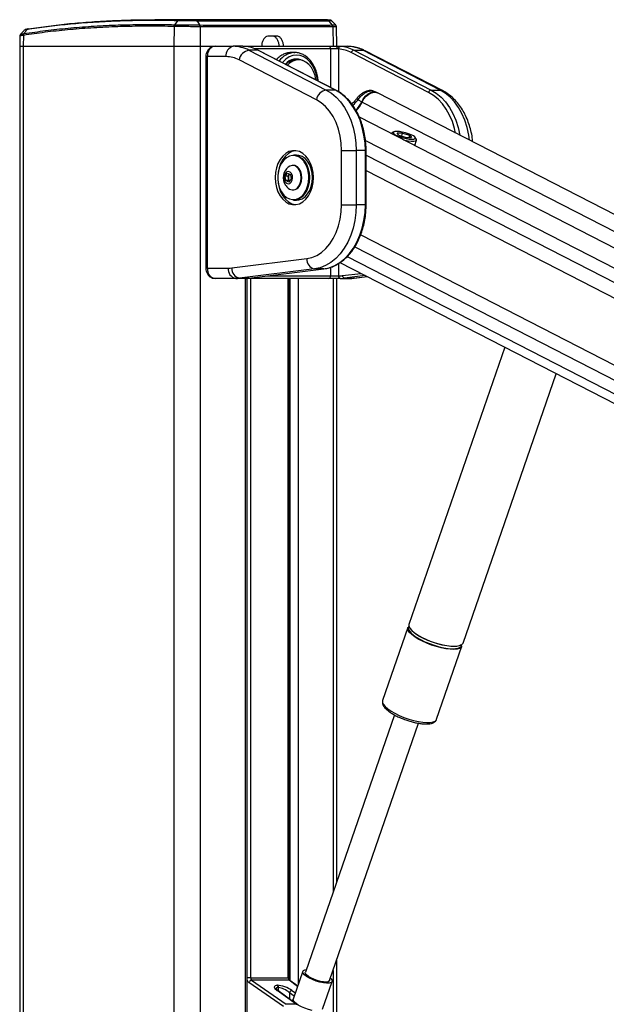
# Model space of a CAD drawing. Header units: millimetres. Extents: x 2575 to 18042, y 835 to 16320.
# Tile 34 of 64: x 12642 to 13096, y 6486 to 7250. Entities that reach past the tile are written whole.
import ezdxf

# ---------------------------------------------------------------- set-up
doc = ezdxf.new("R2010")
doc.units = ezdxf.units.MM
doc.header["$LTSCALE"] = 2

msp = doc.modelspace()

# ---------------------------------------------------------------- linework, layer by layer
at = {"color": 7, "linetype": 'Continuous', "lineweight": 25}
for p, q in [((12859.55, 7249.71), (12746.57, 7249.71)), ((12879.01, 7249.5), (12859.55, 7249.69)), ((12761.36, 7244.44), (12761.16, 7229.05)), ((12761.36, 7244.44), (12761.36, 7244.44)), ((12761.78, 7245.81), (12761.79, 7245.81)), ((12781.22, 7245.6), (12781.22, 7245.6)), ((12781.53, 7244.24), (12781.68, 7229.05)), ((12781.54, 7244.24), (12781.53, 7244.24)), ((12884, 7245.6), (12884, 7245.6)), ((12884.46, 7244.24), (12884.68, 7229.05)), ((12887.5, 7229.05), (12887.23, 7244.31)), ((12641.83, 7237.02), (12641.69, 7229.05)), ((12644.59, 7237.53), (12644.47, 7229.05)), ((12644.59, 7237.53), (12644.58, 7237.53)), ((12644.98, 7238.88), (12644.99, 7238.88)), ((12840.63, 7237.05), (12834.97, 7237.05)), ((12641.69, 7229.05), (12641.69, 1481.05)), ((12641.69, 7229.05), (12644.47, 7229.05)), ((12644.47, 7229.05), (12761.16, 7229.05)), ((12761.16, 7229.05), (12781.68, 7229.05)), ((12781.68, 7229.05), (12793.26, 7229.05)), ((12793.26, 7229.05), (12807.27, 7229.05)), ((12814.65, 7229.05), (12807.27, 7229.05)), ((12816, 7228.99), (12814.65, 7229.05)), ((12814.65, 7229.05), (12816.43, 7229.05)), ((12816.43, 7229.05), (12881.25, 7229.05)), ((12819.36, 7226.03), (12879.34, 7195.16)), ((12826.43, 7226.03), (12819.36, 7226.03)), ((12886.41, 7195.16), (12826.43, 7226.03)), ((12886.84, 7195.06), (12826.87, 7225.93)), ((12881.25, 7229.05), (12888.28, 7229.05)), ((12887.5, 7227.05), (12882.81, 7227.05)), ((12888.77, 7226.99), (12887.5, 7227.05)), ((12888.28, 7229.05), (12890.25, 7228.99)), ((12888.28, 7229.05), (12895.66, 7229.05)), ((12900.68, 7226.03), (12960.65, 7195.16)), ((12900.68, 7226.03), (12907.75, 7226.03)), ((12967.72, 7195.16), (12907.75, 7226.03)), ((12969.45, 7194.75), (12909.48, 7225.63)), ((12785.98, 7221.05), (12785.98, 7057.05)), ((12787.15, 7221.05), (12787.15, 7057.05)), ((12801.61, 7221.05), (12787.15, 7221.05)), ((12871.75, 7187.64), (12811.77, 7218.51)), ((12854.88, 7224.25), (12852.05, 7224.25)), ((12854.35, 7224.23), (12854.88, 7224.25)), ((12857.85, 7218.55), (12855.8, 7218.55)), ((12958.76, 7193.28), (12898.78, 7224.15)), ((12886.41, 7195.16), (12879.34, 7195.16)), ((12918.51, 7193.22), (12916.58, 7194.12)), ((12960.65, 7195.16), (12967.72, 7195.16)), ((12903.33, 7188.91), (12903.34, 7188.93)), ((12903.98, 7187.52), (12906.83, 7186.05)), ((14120.08, 6575.74), (12919.08, 7192.94)), ((14095.66, 6562.18), (12905.03, 7174.06)), ((12929.91, 7161.38), (12929.88, 7161.28)), ((12931.76, 7162.66), (12930.36, 7161.89)), ((12938.58, 7161.76), (12934.43, 7161.76)), ((12935.73, 7160.02), (12934.43, 7161.76)), ((12935.73, 7160.02), (12941.19, 7158.29)), ((12937.95, 7159.32), (12938.58, 7161.76)), ((12938.58, 7161.76), (12944.04, 7160.02)), ((12941.19, 7158.29), (12945.34, 7158.29)), ((12943.59, 7158.29), (12944.04, 7160.02)), ((12944.04, 7160.02), (12945.34, 7158.29)), ((12948.12, 7151.91), (12949.28, 7156.41)), ((12949.13, 7157.07), (12948.27, 7158.41)), ((12891.29, 7148.17), (12902.6, 7148.17)), ((12891.29, 7106.24), (12891.29, 7148.17)), ((12902.6, 7148.17), (12902.6, 7106.24)), ((12909.67, 7148.17), (12902.6, 7148.17)), ((12909.67, 7106.24), (12909.67, 7148.17)), ((12910.26, 7106.24), (12910.26, 7148.17)), ((12856.35, 7144.71), (12854.09, 7144.71)), ((12853.81, 7136.71), (12853.27, 7136.71)), ((12847.58, 7128.24), (12849.39, 7130.59)), ((12848.12, 7124.86), (12847.58, 7128.24)), ((12849.79, 7128.24), (12847.58, 7128.24)), ((12849.39, 7130.59), (12851.72, 7129.55)), ((12849.79, 7128.24), (12850.69, 7129.41)), ((12850.06, 7126.55), (12849.79, 7128.24)), ((12850.32, 7124.86), (12850.06, 7126.55)), ((12852.26, 7126.17), (12850.45, 7123.82)), ((12850.69, 7129.41), (12851.03, 7129.86)), ((12851.72, 7129.55), (12852.26, 7126.17)), ((12868.73, 7127.21), (12868.7, 7126.07)), ((12850.45, 7123.82), (12848.12, 7124.86)), ((12850.32, 7124.86), (12848.12, 7124.86)), ((12851.02, 7124.55), (12850.32, 7124.86)), ((12853.27, 7117.71), (12853.81, 7117.71)), ((12854.09, 7109.71), (12856.35, 7109.71)), ((12891.29, 7106.24), (12902.6, 7106.24)), ((12909.67, 7106.24), (12902.6, 7106.24)), ((12806.06, 7057.21), (12864.18, 7064.4)), ((12787.15, 7057.05), (12803.48, 7057.05)), ((12870.33, 7056.43), (12812.21, 7049.24)), ((12819.28, 7049.24), (12877.4, 7056.43)), ((12819.41, 7049.24), (12877.52, 7056.43)), ((12877.4, 7056.43), (12870.33, 7056.43)), ((12877.52, 7056.43), (12877.4, 7056.43)), ((12889.99, 7061.29), (13935.1, 6524.2)), ((12809.13, 7049.05), (12793.26, 7049.05)), ((12816.2, 7049.05), (12809.13, 7049.05)), ((12819.28, 7049.24), (12812.21, 7049.24)), ((12816.43, 7049.05), (12816.2, 7049.05)), ((12881.25, 7049.05), (12816.43, 7049.05)), ((12818.1, 5878.11), (12818.1, 7049.05)), ((12819.41, 7049.24), (12819.28, 7049.24)), ((12850.4, 6506.49), (12850.4, 7049.05)), ((12890.18, 7049.05), (12881.25, 7049.05)), ((12882.81, 7051.05), (12888.77, 7051.05)), ((12887.5, 6581.37), (12887.5, 7049.05)), ((12888.77, 7051.05), (12889.04, 7051.05)), ((12890.45, 7049.05), (12890.18, 7049.05)), ((12890.45, 7049.05), (12897.52, 7049.05)), ((12893.53, 7049.24), (12900.6, 7049.24)), ((12901.09, 7049.27), (12911.01, 7050.49)), ((13017.8, 6995.61), (12943.51, 6780.71)), ((12985.38, 6766.24), (13057.6, 6975.16)), ((12942.68, 6778.3), (12923.06, 6721.56)), ((12948.87, 6773.13), (12948.27, 6773.55)), ((12964.93, 6707.09), (12984.55, 6763.83)), ((12923.06, 6721.56), (12923.03, 6721.46)), ((12932.15, 6710.53), (12863.16, 6510.95)), ((12881.98, 6504.44), (12950.98, 6704.04)), ((12887.5, 5878.11), (12887.5, 6520.4)), ((12820.64, 6506.49), (12849.81, 6506.49)), ((12861.23, 6511.62), (12853.77, 6490.05)), ((12846.29, 6484.25), (12819.44, 6502.92)), ((12821.45, 6504.7), (12848.31, 6486.04)), ((12850.55, 6504.7), (12821.45, 6504.7)), ((12841.41, 6500.77), (12841.63, 6500.77)), ((12842.41, 6498.98), (12842.18, 6498.98)), ((12857.23, 6500.04), (12851.1, 6504.53)), ((12876.46, 6482.21), (12883.91, 6503.77)), ((12856.01, 6486.04), (12841.26, 6496.84)), ((12856.55, 6485.86), (12841.8, 6496.67)), ((12856.01, 6486.04), (12848.31, 6486.04))]:
    msp.add_line(p, q, dxfattribs=at)
at = {"color": 8, "linetype": 'Continuous', "lineweight": 25}
for p, q in [((12644.47, 7229.05), (12644.47, 1481.05)), ((12761.16, 7229.05), (12761.16, 1481.05)), ((12781.68, 7229.05), (12781.68, 1481.05)), ((12882.81, 7227.05), (12824.24, 7227.05)), ((12882.81, 7197.13), (12882.81, 7227.05)), ((12888.77, 7226.99), (12888.77, 7193.92)), ((12787.15, 7221.05), (12785.98, 7221.05)), ((12907.23, 7185.84), (14107.74, 6568.89)), ((12909.78, 7156.08), (14081.13, 6554.11)), ((12910.26, 7148.17), (12909.67, 7148.17)), ((12910.26, 7144.73), (13897.19, 6637.54)), ((12910.26, 7132.71), (13128.55, 7020.53)), ((12866.46, 7127.92), (12866.47, 7127.21)), ((12910.26, 7106.24), (12909.67, 7106.24)), ((12906.07, 7082.91), (13111.92, 6977.13)), ((12901.48, 7073.54), (13879.92, 6570.71)), ((12895.59, 7065.98), (13990.05, 6503.52)), ((12787.15, 7057.05), (12785.98, 7057.05)), ((12882.81, 7051.05), (12882.81, 7057.7)), ((12888.77, 7060.51), (12888.77, 7051.05)), ((12816.48, 7049.05), (12816.43, 7049.05)), ((12816.72, 5878.11), (12816.72, 7049.05)), ((12820.64, 7049.05), (12820.64, 6506.49)), ((12833.97, 7051.05), (12882.81, 7051.05)), ((12849.81, 6506.49), (12849.81, 7049.05)), ((12851.45, 6504.27), (12851.45, 7049.05)), ((12857.63, 7049.05), (12857.63, 6501.2)), ((12884.68, 7049.05), (12884.68, 6573.23)), ((12891.99, 7051.23), (12906.16, 7052.98)), ((12909.59, 7051.22), (12893.53, 7049.24)), ((12900.6, 7049.24), (12910.96, 7050.52)), ((12901.09, 7049.27), (12900.6, 7049.24)), ((12820.64, 6506.49), (12818.1, 6506.49)), ((12850.4, 6506.49), (12849.81, 6506.49)), ((12884.68, 6512.26), (12884.68, 5878.11)), ((12842.18, 6498.98), (12842.18, 6496.39)), ((12842.41, 6496.22), (12842.41, 6498.98)), ((12857.16, 6499.86), (12850.55, 6504.7)), ((12854.59, 6492.41), (12850.78, 6495.05)), ((12850.78, 6495.05), (12850.78, 6490.09)), ((12852.8, 6496.84), (12855.48, 6494.98))]:
    msp.add_line(p, q, dxfattribs=at)
at = {"color": 7, "linetype": 'Continuous', "lineweight": 25, "flags": 128}
for points in [[(12764.01, 7248.9), (12762.73, 7247.13), (12761.79, 7245.81)], [(12781.22, 7245.6), (12780.51, 7246.91), (12779.54, 7248.69)], [(12884, 7245.6), (12882.96, 7246.91), (12881.54, 7248.69)], [(12826.87, 7225.93), (12826.7, 7225.99), (12826.43, 7226.03)], [(12888.28, 7229.05), (12888.13, 7229.01), (12887.98, 7228.89), (12887.84, 7228.71), (12887.73, 7228.46), (12887.63, 7228.16), (12887.56, 7227.81), (12887.51, 7227.44), (12887.5, 7227.05)], [(12871.35, 7203.03), (12870.65, 7206.31), (12869.44, 7209.61), (12867.82, 7212.52), (12865.84, 7214.94), (12863.57, 7216.79), (12861.09, 7218), (12858.49, 7218.52), (12855.87, 7218.34), (12853.33, 7217.47), (12850.94, 7215.92), (12849.32, 7214.37)], [(12879.34, 7195.16), (12883.3, 7192.72), (12887.01, 7189.63), (12890.44, 7185.91), (12893.52, 7181.63), (12896.21, 7176.85), (12898.46, 7171.65), (12900.25, 7166.09), (12901.55, 7160.27), (12902.34, 7154.27), (12902.6, 7148.17)], [(12909.67, 7148.17), (12909.41, 7154.27), (12908.62, 7160.27), (12907.32, 7166.09), (12905.53, 7171.65), (12903.28, 7176.85), (12900.59, 7181.63), (12897.51, 7185.91), (12894.09, 7189.63), (12890.37, 7192.72), (12886.41, 7195.16)], [(12891.29, 7148.17), (12891.01, 7153.86), (12890.2, 7159.44), (12888.86, 7164.81), (12887.01, 7169.88), (12884.7, 7174.54), (12881.97, 7178.72), (12878.86, 7182.34), (12875.43, 7185.33), (12871.75, 7187.64)], [(12906.83, 7186.05), (12908.21, 7188.48), (12909.94, 7190.58), (12911.91, 7192.21), (12913.99, 7193.27), (12916.05, 7193.69), (12917.96, 7193.44), (12918.72, 7193.11)], [(12907.23, 7185.84), (12908.61, 7188.28), (12910.34, 7190.38), (12912.31, 7192.02), (12914.4, 7193.08), (12916.46, 7193.49), (12918.37, 7193.24), (12919.08, 7192.94)], [(12930.36, 7161.89), (12930.24, 7161.81), (12929.89, 7161.28)], [(12934.04, 7163.03), (12932.52, 7162.91), (12931.6, 7162.55), (12931.35, 7161.99), (12931.8, 7161.27), (12932.89, 7160.45), (12934.56, 7159.6), (12936.65, 7158.77), (12939.01, 7158.06), (12941.44, 7157.49), (12943.74, 7157.14), (12945.73, 7157.02), (12947.25, 7157.14), (12948.17, 7157.49), (12948.42, 7158.06), (12947.97, 7158.77), (12946.88, 7159.6), (12945.21, 7160.45), (12943.12, 7161.27), (12940.76, 7161.99), (12938.33, 7162.55), (12936.03, 7162.91), (12934.04, 7163.03)], [(12939.17, 7156.51), (12940.29, 7156.25), (12942.87, 7155.76), (12945.22, 7155.51), (12947.14, 7155.51), (12948.51, 7155.76), (12949.21, 7156.25), (12949.2, 7156.93), (12949.13, 7157.07)], [(12839.67, 7127.21), (12839.92, 7123.35), (12840.67, 7119.62), (12841.89, 7116.15), (12843.54, 7113.06), (12845.57, 7110.45), (12847.9, 7108.41), (12850.45, 7107.01), (12853.15, 7106.29), (12855.89, 7106.29), (12858.58, 7107.01), (12861.14, 7108.41), (12863.47, 7110.45), (12865.49, 7113.06), (12867.14, 7116.15), (12868.36, 7119.62), (12869.11, 7123.35), (12869.37, 7127.21), (12869.11, 7131.06), (12868.36, 7134.79), (12867.14, 7138.26), (12865.49, 7141.35), (12863.47, 7143.96), (12861.14, 7146), (12858.58, 7147.4), (12855.89, 7148.12), (12853.15, 7148.12), (12850.45, 7147.4), (12847.9, 7146), (12845.57, 7143.96), (12843.54, 7141.35), (12841.89, 7138.26), (12840.67, 7134.79), (12839.92, 7131.06), (12839.67, 7127.21)], [(12855.58, 7148.15), (12855.27, 7148.12), (12852.57, 7147.4), (12850.02, 7146), (12847.69, 7143.96), (12845.66, 7141.35), (12844.01, 7138.26), (12842.79, 7134.79), (12842.09, 7131.41)], [(12862.31, 7139.37), (12862.14, 7139.6), (12860.21, 7141.72), (12858.01, 7143.24), (12855.64, 7144.11), (12853.2, 7144.28), (12850.78, 7143.76), (12848.48, 7142.56), (12846.41, 7140.73), (12844.63, 7138.34), (12843.24, 7135.5), (12842.27, 7132.32), (12841.78, 7128.93), (12841.78, 7125.48), (12842.27, 7122.09), (12843.24, 7118.91), (12844.63, 7116.07), (12846.41, 7113.68), (12848.48, 7111.85), (12850.78, 7110.65), (12853.2, 7110.13), (12855.64, 7110.3), (12858.01, 7111.17), (12860.21, 7112.69), (12862.14, 7114.81), (12863.73, 7117.44), (12864.92, 7120.46), (12865.45, 7122.59)], [(12854.09, 7144.71), (12855.97, 7144.5), (12858.39, 7143.62), (12860.64, 7142.06), (12862.62, 7139.89), (12864.25, 7137.2), (12865.46, 7134.11), (12866.21, 7130.73), (12866.46, 7127.92)], [(12868.73, 7127.21), (12868.48, 7130.73), (12867.73, 7134.11), (12866.51, 7137.2), (12864.88, 7139.89), (12862.9, 7142.06), (12860.65, 7143.62), (12858.23, 7144.5), (12856.35, 7144.71)], [(12857.82, 7120.21), (12858.98, 7122.2), (12859.72, 7124.57), (12859.99, 7127.13), (12859.76, 7129.69), (12859.04, 7132.07), (12857.9, 7134.09), (12856.41, 7135.6), (12854.69, 7136.49), (12852.87, 7136.69), (12851.08, 7136.18), (12849.9, 7135.42)], [(12858.35, 7120.21), (12859.52, 7122.2), (12860.26, 7124.57), (12860.53, 7127.13), (12860.29, 7129.69), (12859.58, 7132.07), (12858.44, 7134.09), (12856.95, 7135.6), (12855.23, 7136.49), (12853.81, 7136.71)], [(12868.07, 7132.77), (12868.48, 7130.65), (12868.73, 7127.21)], [(12852.19, 7123.71), (12852.97, 7125.2), (12853.28, 7127), (12853.08, 7128.83), (12852.39, 7130.42), (12851.34, 7131.51), (12850.06, 7131.95), (12848.77, 7131.67), (12847.65, 7130.7), (12846.87, 7129.21), (12846.56, 7127.41), (12846.77, 7125.58), (12847.45, 7123.99), (12848.5, 7122.9), (12849.78, 7122.46), (12851.07, 7122.74), (12852.19, 7123.71)], [(12851.1, 7129.83), (12850.91, 7129.66), (12850.69, 7129.41)], [(12866.47, 7127.21), (12866.21, 7123.68), (12865.46, 7120.3), (12864.25, 7117.21), (12862.62, 7114.52), (12860.64, 7112.35), (12858.39, 7110.79), (12855.97, 7109.91), (12854.09, 7109.71)], [(12856.35, 7109.71), (12858.23, 7109.91), (12860.65, 7110.79), (12862.9, 7112.35), (12864.88, 7114.52), (12866.51, 7117.21), (12867.73, 7120.3), (12868.48, 7123.68), (12868.73, 7127.21)], [(12842.09, 7123), (12842.79, 7119.62), (12844.01, 7116.15), (12845.66, 7113.06), (12847.69, 7110.45), (12850.02, 7108.41), (12852.57, 7107.01), (12855.27, 7106.29), (12855.58, 7106.26)], [(12864.18, 7064.4), (12868.13, 7065.27), (12871.97, 7066.88), (12875.61, 7069.21), (12879.01, 7072.22), (12882.08, 7075.84), (12884.79, 7080.01), (12887.07, 7084.66), (12888.89, 7089.7), (12890.21, 7095.04), (12891.02, 7100.59), (12891.29, 7106.24)], [(12902.6, 7106.24), (12902.33, 7100.07), (12901.52, 7094), (12900.2, 7088.11), (12898.36, 7082.51), (12896.06, 7077.26), (12893.31, 7072.46), (12890.17, 7068.17), (12886.67, 7064.46), (12882.88, 7061.39), (12878.85, 7059.01), (12874.65, 7057.34), (12870.33, 7056.43)], [(12877.4, 7056.43), (12881.72, 7057.34), (12885.92, 7059.01), (12889.95, 7061.39), (12893.74, 7064.46), (12897.24, 7068.17), (12900.38, 7072.46), (12903.13, 7077.26), (12905.44, 7082.51), (12907.27, 7088.11), (12908.6, 7094), (12909.4, 7100.07), (12909.67, 7106.24)], [(12947.95, 6771.07), (12945.69, 6772.8), (12944, 6774.48), (12942.95, 6776.06), (12942.56, 6777.47), (12942.68, 6778.3)], [(12943.51, 6780.71), (12943.45, 6780.51), (12943.5, 6779.19), (12944.23, 6777.7), (12945.6, 6776.06), (12947.59, 6774.35), (12950.11, 6772.6), (12953.09, 6770.89), (12956.44, 6769.26), (12960.05, 6767.76), (12963.79, 6766.44), (12967.56, 6765.36), (12971.23, 6764.53), (12974.68, 6763.99), (12977.8, 6763.76), (12980.49, 6763.84), (12982.67, 6764.22), (12984.26, 6764.91), (12985.21, 6765.87), (12985.38, 6766.24)], [(12984.55, 6763.83), (12983.98, 6762.95), (12982.71, 6762.12), (12980.82, 6761.58), (12978.37, 6761.35), (12975.45, 6761.43), (12972.15, 6761.81), (12968.58, 6762.5), (12964.85, 6763.46), (12961.08, 6764.66), (12957.38, 6766.08), (12953.89, 6767.65), (12950.71, 6769.33), (12947.95, 6771.07)], [(12948.26, 6771.42), (12949.58, 6770.55), (12952.52, 6768.86), (12955.83, 6767.24), (12959.39, 6765.77), (12963.09, 6764.47), (12966.81, 6763.4), (12970.43, 6762.58), (12973.83, 6762.05), (12976.91, 6761.82), (12979.57, 6761.89), (12981.72, 6762.28), (12983.29, 6762.95), (12984.23, 6763.9), (12984.51, 6765.09), (12984.51, 6765.19)], [(12984.01, 6764.76), (12983.17, 6764.3), (12981.31, 6763.77), (12978.9, 6763.54), (12976.02, 6763.62), (12972.76, 6764), (12969.23, 6764.68), (12965.55, 6765.62), (12961.82, 6766.81), (12958.18, 6768.21), (12954.73, 6769.76), (12951.59, 6771.42), (12948.87, 6773.13)], [(12864.08, 6507.7), (12862.45, 6509.01), (12861.46, 6510.23), (12861.16, 6511.3), (12861.59, 6512.15), (12862.7, 6512.71), (12863.83, 6512.91)], [(12865.53, 6507.7), (12864.08, 6508.88), (12863.26, 6509.97), (12863.14, 6510.89), (12863.16, 6510.95)], [(12882.66, 6506.41), (12883.26, 6505.76), (12883.91, 6504.6), (12883.85, 6503.63), (12883.08, 6502.93), (12881.65, 6502.52), (12879.64, 6502.44), (12877.2, 6502.68), (12874.46, 6503.25), (12871.6, 6504.09), (12868.81, 6505.16), (12866.25, 6506.38), (12864.08, 6507.7)], [(12881.98, 6504.44), (12881.8, 6504.12), (12880.89, 6503.57), (12879.36, 6503.33), (12877.33, 6503.41), (12874.95, 6503.81), (12872.39, 6504.5), (12869.84, 6505.42), (12867.49, 6506.52), (12865.53, 6507.7)], [(12868.51, 6481.34), (12865.67, 6482.05), (12862.79, 6483.01), (12860.07, 6484.18), (12857.66, 6485.47), (12855.73, 6486.8), (12854.41, 6488.09), (12853.76, 6489.26), (12853.77, 6490.05)]]:
    msp.add_lwpolyline(points, dxfattribs=at)
at = {"color": 8, "linetype": 'Continuous', "lineweight": 25, "flags": 128}
for points in [[(12816.43, 7229.05), (12816.67, 7229.01), (12816.87, 7228.92)], [(12909.48, 7225.63), (12908.82, 7225.89), (12907.75, 7226.03)], [(12872.53, 7202.43), (12872.45, 7203.07), (12871.71, 7206.98), (12870.5, 7210.65), (12868.86, 7213.96), (12866.84, 7216.82), (12864.5, 7219.14), (12861.91, 7220.85), (12859.15, 7221.89), (12856.3, 7222.25), (12853.45, 7221.89), (12850.69, 7220.85), (12848.09, 7219.14), (12845.75, 7216.82), (12845.4, 7216.39)], [(12886.84, 7195.06), (12886.67, 7195.12), (12886.41, 7195.16)], [(12960.65, 7195.16), (12964.61, 7192.72), (12968.33, 7189.63), (12971.76, 7185.91), (12974.84, 7181.63), (12977.52, 7176.85), (12979.78, 7171.65), (12981.57, 7166.09), (12982.87, 7160.27), (12982.89, 7160.15)], [(12990.53, 7156.23), (12989.94, 7160.27), (12988.64, 7166.09), (12986.85, 7171.65), (12984.59, 7176.85), (12981.91, 7181.63), (12978.83, 7185.91), (12975.4, 7189.63), (12971.68, 7192.72), (12967.72, 7195.16)], [(12969.45, 7194.75), (12968.79, 7195.01), (12967.72, 7195.16)], [(12903.98, 7187.52), (12903.66, 7187.93), (12903.43, 7188.29), (12903.31, 7188.59), (12903.3, 7188.82), (12903.33, 7188.91)], [(12979.69, 7161.8), (12978.83, 7165.38), (12977.12, 7170.71), (12974.95, 7175.71), (12972.37, 7180.29), (12969.41, 7184.4), (12966.13, 7187.97), (12962.56, 7190.94), (12958.76, 7193.28)], [(12865.45, 7122.59), (12865.65, 7123.76), (12865.9, 7127.21)], [(12923.03, 6721.46), (12923, 6721.36), (12923.06, 6720.04), (12923.78, 6718.55), (12925.16, 6716.91), (12927.14, 6715.2), (12929.66, 6713.45), (12932.64, 6711.74), (12935.99, 6710.1), (12939.6, 6708.61), (12943.34, 6707.29), (12947.11, 6706.21), (12950.78, 6705.38), (12954.23, 6704.84), (12957.35, 6704.61), (12960.04, 6704.68), (12962.22, 6705.07), (12963.81, 6705.76), (12964.76, 6706.72), (12964.93, 6707.09)]]:
    msp.add_lwpolyline(points, dxfattribs=at)
at = {"color": 7, "linetype": 'Continuous', "lineweight": 25}
for centre, radius, start, end in [((12763.83, 7244.42), 2.47, 145.76806, 179.55996), ((12778.6, 7244.28), 2.93, 359.36693, 26.76977), ((12882.23, 7244.23), 2.24, 0.27757, 37.57172), ((12646.71, 7237.64), 2.12, 144.26009, 183.00122), ((12808.68, 7222.05), 7.14, 101.42175, 188.04947), ((12807.12, 7202.71), 26.34, 62.3133, 89.68282), ((12820.94, 7216.84), 9.32, 99.75811, 169.68012), ((12814.11, 7202.45), 26.61, 62.40161, 85.91827), ((12881, 7227.24), 1.82, 353.85734, 82.12564), ((12890.61, 7227.17), 1.85, 101.32995, 185.58628), ((12886.95, 7201.51), 25.55, 62.40161, 85.91827), ((12888.35, 7202.45), 26.61, 62.40161, 85.91827), ((12895.51, 7202.71), 26.34, 62.3133, 89.68282), ((12901.07, 7223.73), 2.33, 99.75811, 169.68012), ((12801.49, 7198.92), 22.12, 62.3133, 89.68282), ((12856.24, 7208.1), 11.09, 61.4127, 140.20574), ((12856.13, 7207.18), 11.37, 91.66307, 136.02226), ((12880.92, 7185.97), 9.32, 99.75811, 169.68012), ((12961.05, 7192.86), 2.33, 99.75811, 169.68012), ((12885.93, 7195.52), 22.95, 315.55592, 335.62953), ((12886.4, 7195.27), 22.86, 314.8525, 335.64771), ((12856.64, 7127.21), 10.63, 129.38933, 212.9981), ((12853.81, 7127.22), 3.82, 144.89201, 190.06322), ((12853.07, 7126.88), 3.04, 186.26302, 228.44112), ((12856.64, 7127.21), 10.63, 212.9981, 230.61067), ((12853.31, 7123.13), 5.37, 230.48266, 327.01753), ((12853.59, 7123.47), 5.77, 272.14228, 325.55347), ((12871.81, 7063.93), 7.65, 176.52521, 258.78749), ((12810.55, 7056.05), 7.14, 171.95053, 258.57825), ((12803.47, 7078.12), 21.07, 270.0053, 277.06128), ((12813.7, 7056.74), 7.65, 176.52521, 258.78749), ((12809.13, 7074.13), 25.09, 270.0053, 277.06128), ((12816.2, 7074.13), 25.09, 270.0053, 277.06128), ((12881, 7050.85), 1.82, 277.87436, 6.14266), ((12890.53, 7050.8), 1.79, 171.95053, 258.57825), ((12890.8, 7050.8), 1.79, 171.95053, 258.57825), ((12889.03, 7075.13), 24.08, 270.0053, 277.06128), ((12890.45, 7074.13), 25.09, 270.0053, 277.06128), ((12893.9, 7051.11), 1.91, 176.52521, 258.78749), ((12897.52, 7074.13), 25.09, 270.0053, 277.06128), ((12945.47, 6777.73), 2.51, 142.19624, 204.07148), ((12821.91, 6502.17), 2.58, 100.09956, 163.03156), ((12839.99, 6499.09), 2.19, 357.17511, 49.86962), ((12840.22, 6499.09), 2.19, 357.17511, 49.86962), ((12853.25, 6494.3), 2.58, 100.09956, 163.03156)]:
    msp.add_arc(centre, radius, start, end, dxfattribs=at)
at = {"color": 8, "linetype": 'Continuous', "lineweight": 25}
for centre, radius, start, end in [((12855.7, 7208.57), 15.72, 94.92614, 144.58562), ((12911.29, 7194.8), 9.82, 243.01, 245.62994), ((12844.83, 7127.59), 21.07, 358.94142, 33.96827), ((12955.45, 6783.42), 13.99, 208.66972, 239.07684), ((12850.56, 6503.79), 0.917, 54.29461, 90.62031), ((12841.27, 6495.92), 0.917, 54.29461, 90.62031), ((12856.02, 6485.12), 0.917, 54.32182, 90.61961)]:
    msp.add_arc(centre, radius, start, end, dxfattribs=at)
at = {"color": 7, "linetype": 'Continuous', "lineweight": 25}
for centre, major_axis, ratio, start_param, end_param in [((12822.12, 6506.49), (0, 2), 0.744139, 1.570796, 2.674381), ((12851.15, 6506.49), (0, 2), 0.670074, 1.570796, 2.674381), ((12847.06, 6496.73), (7.94, -3.19), 0.312033, 2.480791, 4.025408), ((12847.29, 6496.73), (7.94, -3.19), 0.312033, 0.936175, 2.480791), ((12846.65, 6494.95), (5.87, -3.39), 0.37303, 1.024008, 2.568624)]:
    msp.add_ellipse(centre, major_axis=major_axis, ratio=ratio, start_param=start_param, end_param=end_param, dxfattribs=at)
at = {"color": 8, "linetype": 'Continuous', "lineweight": 25}
for centre, major_axis, ratio, start_param, end_param in [((12820.75, 6506.49), (0, 4), 0.725623, 1.99255, 2.674381), ((12846.43, 6494.95), (5.87, -3.39), 0.37303, 2.568624, 3.343794)]:
    msp.add_ellipse(centre, major_axis=major_axis, ratio=ratio, start_param=start_param, end_param=end_param, dxfattribs=at)
at = {"color": 7, "linetype": 'Continuous', "lineweight": 25}
for points, knots in [([(12764.01, 7248.9), (12757.27, 7249.01), (12743.8, 7249.21), (12724.35, 7248.9), (12705.49, 7248.13), (12687.67, 7246.89), (12670.83, 7245.23), (12657.56, 7243.55), (12649.86, 7242.36), (12647.3, 7241.96)], [0, 0, 0, 0, 0.158134, 0.316268, 0.473754, 0.631239, 0.778759, 0.92628, 1, 1, 1, 1]), ([(12648.42, 7242.56), (12650.99, 7242.96), (12658.68, 7244.15), (12671.94, 7245.83), (12688.76, 7247.49), (12706.57, 7248.72), (12725.41, 7249.49), (12744.84, 7249.81), (12758.3, 7249.6), (12765.03, 7249.5)], [0, 0, 0, 0, 0.073721, 0.221177, 0.368762, 0.526168, 0.683732, 0.841785, 1, 1, 1, 1]), ([(12779.54, 7248.69), (12779.54, 7248.69), (12778.3, 7248.69), (12775.61, 7248.71), (12771.31, 7248.77), (12767.28, 7248.84), (12764.98, 7248.88), (12764.01, 7248.9), (12764.01, 7248.9)], [0, 0, 0, 0, 0.000007, 0.267824, 0.509156, 0.75089, 0.999995, 1, 1, 1, 1]), ([(12765.03, 7249.5), (12765.99, 7249.48), (12767.88, 7249.44), (12771.48, 7249.38), (12775.31, 7249.32), (12777.57, 7249.31), (12778.76, 7249.3)], [0, 0, 0, 0, 0.24911, 0.490866, 0.732205, 1, 1, 1, 1]), ([(12778.76, 7249.3), (12785.56, 7249.27), (12799.16, 7249.2), (12818.81, 7249.15), (12837.87, 7249.13), (12856.03, 7249.16), (12870.06, 7249.23), (12877.81, 7249.28), (12880.39, 7249.3)], [0, 0, 0, 0, 0.173418, 0.346836, 0.533213, 0.720031, 0.906849, 1, 1, 1, 1]), ([(12881.54, 7248.69), (12878.95, 7248.67), (12871.17, 7248.62), (12857.09, 7248.55), (12838.87, 7248.52), (12819.74, 7248.53), (12800.02, 7248.59), (12786.37, 7248.65), (12779.54, 7248.69)], [0, 0, 0, 0, 0.09315, 0.279968, 0.466787, 0.653164, 0.826582, 1, 1, 1, 1]), ([(12883.58, 7248.82), (12883.52, 7248.87), (12883.37, 7249.02), (12883.09, 7249.17), (12882.82, 7249.28), (12882.63, 7249.33), (12882.47, 7249.35), (12882.25, 7249.38), (12881.88, 7249.41), (12880.98, 7249.45), (12879.82, 7249.48), (12879.04, 7249.5), (12878.91, 7249.5)], [0, 0, 0, 0, 0.025651, 0.069439, 0.104243, 0.132206, 0.164719, 0.222627, 0.381405, 0.653943, 0.942112, 1, 1, 1, 1]), ([(12880.39, 7249.3), (12881.02, 7249.31), (12882.23, 7249.32), (12882.37, 7249.37), (12881.42, 7249.44), (12879.83, 7249.48), (12879.01, 7249.5)], [0, 0, 0, 0, 0.265153, 0.506539, 0.748436, 1, 1, 1, 1]), ([(12886.69, 7245.64), (12886.18, 7246.16), (12885.17, 7247.21), (12884.15, 7248.25), (12883.64, 7248.78)], [0, 0, 0, 0, 0.499997, 1, 1, 1, 1]), ([(12645.24, 7241.49), (12644.76, 7240.96), (12643.79, 7239.91), (12642.81, 7238.85), (12642.33, 7238.32)], [0, 0, 0, 0, 0.500076, 1, 1, 1, 1]), ([(12761.36, 7244.44), (12758.2, 7244.5), (12748.74, 7244.68), (12733.34, 7244.66), (12714.94, 7244.22), (12696.7, 7243.31), (12678.67, 7241.88), (12661.22, 7240.01), (12650.13, 7238.36), (12644.59, 7237.53)], [0, 0, 0, 0, 0.073651, 0.22103, 0.36841, 0.525988, 0.683566, 0.841783, 1, 1, 1, 1]), ([(12647.3, 7241.96), (12646.84, 7241.36), (12646.07, 7240.33), (12645.3, 7239.31), (12644.98, 7238.88)], [0, 0, 0, 0, 0.586948, 1, 1, 1, 1]), ([(12644.99, 7238.88), (12650.53, 7239.71), (12661.62, 7241.36), (12679.08, 7243.24), (12697.11, 7244.67), (12715.35, 7245.59), (12733.76, 7246.03), (12749.17, 7246.05), (12758.63, 7245.87), (12761.78, 7245.81)], [0, 0, 0, 0, 0.158215, 0.31643, 0.474008, 0.631586, 0.778967, 0.926348, 1, 1, 1, 1]), ([(12648.23, 7242.55), (12648.18, 7242.54), (12647.57, 7242.44), (12646.8, 7242.3), (12646.12, 7242.06), (12645.65, 7241.87), (12645.39, 7241.6), (12645.31, 7241.51)], [0, 0, 0, 0, 0.0422275, 0.5271894, 0.7775995, 0.9298857, 1, 1, 1, 1]), ([(12647.3, 7241.96), (12647.37, 7242.05), (12647.52, 7242.22), (12647.8, 7242.41), (12648.1, 7242.54), (12648.32, 7242.56), (12648.42, 7242.56)], [0, 0, 0, 0, 0.2499997, 0.4999996, 0.7499997, 1, 1, 1, 1]), ([(12781.53, 7244.24), (12780.79, 7244.25), (12779.29, 7244.25), (12776.78, 7244.27), (12774.16, 7244.29), (12771.5, 7244.32), (12768.86, 7244.34), (12766.35, 7244.37), (12763.99, 7244.4), (12762.37, 7244.43), (12761.55, 7244.44), (12761.36, 7244.44)], [0, 0, 0, 0, 0.1187099, 0.2408619, 0.3595732, 0.4817258, 0.6004579, 0.7226325, 0.8413813, 0.9635738, 1, 1, 1, 1]), ([(12761.79, 7245.81), (12761.97, 7245.81), (12763.35, 7245.78), (12766.49, 7245.74), (12771.51, 7245.67), (12776.72, 7245.62), (12779.72, 7245.61), (12781.22, 7245.6)], [0, 0, 0, 0, 0.036346, 0.277392, 0.51835, 0.759206, 1, 1, 1, 1]), ([(12781.22, 7245.6), (12788.19, 7245.57), (12802.14, 7245.5), (12822.12, 7245.45), (12841.35, 7245.43), (12859.56, 7245.47), (12873.63, 7245.53), (12881.41, 7245.58), (12884, 7245.6)], [0, 0, 0, 0, 0.175926, 0.351853, 0.536803, 0.722183, 0.907563, 1, 1, 1, 1]), ([(12884.46, 7244.24), (12881.87, 7244.23), (12874.08, 7244.18), (12859.98, 7244.12), (12841.75, 7244.08), (12822.49, 7244.1), (12802.48, 7244.15), (12788.52, 7244.21), (12781.54, 7244.24)], [0, 0, 0, 0, 0.092437, 0.277818, 0.463199, 0.648153, 0.824076, 1, 1, 1, 1]), ([(12887.21, 7244.3), (12887.22, 7244.35), (12887.25, 7244.63), (12887.07, 7245.09), (12886.83, 7245.52), (12886.64, 7245.68), (12886.59, 7245.72)], [0, 0, 0, 0, 0.093887, 0.531124, 0.88019, 1, 1, 1, 1]), ([(12642.47, 7238.45), (12642.38, 7238.36), (12642.13, 7238.12), (12641.86, 7237.59), (12641.86, 7237.18), (12641.86, 7237.02)], [0, 0, 0, 0, 0.278527, 0.719858, 1, 1, 1, 1]), ([(12644.58, 7237.53), (12644.6, 7237.78), (12644.61, 7238.06), (12644.71, 7238.36), (12644.79, 7238.58), (12644.9, 7238.75), (12644.98, 7238.88)], [0, 0, 0, 0, 0.4990148, 0.5564186, 0.6591898, 1, 1, 1, 1]), ([(12834.97, 7237.05), (12834.33, 7236.96), (12833.04, 7236.78), (12831.33, 7235.4), (12830.04, 7233.37), (12829.37, 7231.12), (12829.32, 7229.64), (12829.3, 7229.05)], [0, 0, 0, 0, 0.2146733, 0.4293785, 0.644071, 0.8587126, 1, 1, 1, 1]), ([(12842.87, 7229.05), (12842.8, 7229.94), (12842.66, 7231.74), (12841.68, 7234.14), (12840.26, 7235.95), (12838.69, 7236.91), (12837.65, 7237.01), (12837.23, 7237.05)], [0, 0, 0, 0, 0.214571, 0.429178, 0.643781, 0.858439, 1, 1, 1, 1]), ([(12846.27, 7229.05), (12846.2, 7229.94), (12846.05, 7231.74), (12845.08, 7234.14), (12843.66, 7235.95), (12842.08, 7236.91), (12841.04, 7237.01), (12840.63, 7237.05)], [0, 0, 0, 0, 0.214577, 0.429187, 0.643791, 0.85845, 1, 1, 1, 1]), ([(12793.24, 7229.03), (12793.2, 7229.04), (12792.49, 7229.12), (12791.1, 7228.76), (12789.27, 7227.87), (12787.76, 7226.44), (12786.66, 7224.64), (12786.04, 7222.77), (12786.05, 7221.54), (12786.05, 7221.04)], [0, 0, 0, 0, 0.010173, 0.183153, 0.354283, 0.524921, 0.699153, 0.878795, 1, 1, 1, 1]), ([(12793.26, 7229.05), (12792.57, 7228.96), (12791.18, 7228.77), (12789.34, 7227.37), (12787.96, 7225.3), (12787.25, 7223.06), (12787.18, 7221.6), (12787.15, 7221.05)], [0, 0, 0, 0, 0.217102, 0.434577, 0.651626, 0.866747, 1, 1, 1, 1]), ([(12909.48, 7225.63), (12908.68, 7226.01), (12906.53, 7227.06), (12902.88, 7228.24), (12899.04, 7228.95), (12896.62, 7229.02), (12895.66, 7229.05)], [0, 0, 0, 0, 0.183481, 0.491955, 0.79717, 1, 1, 1, 1]), ([(12852.05, 7224.17), (12851.37, 7224.17), (12849.68, 7224.16), (12847, 7223.34), (12844.15, 7221.8), (12842.06, 7220.22), (12841.05, 7219.02), (12840.82, 7218.75)], [0, 0, 0, 0, 0.172, 0.42343, 0.674862, 0.926461, 1, 1, 1, 1]), ([(12873.14, 7202.11), (12873.14, 7202.17), (12873.09, 7203.57), (12872.57, 7206.24), (12871.57, 7210.01), (12870.08, 7213.49), (12868.21, 7216.63), (12865.99, 7219.32), (12863.46, 7221.49), (12860.71, 7223.09), (12857.8, 7224), (12855.63, 7224.36), (12854.48, 7224.21), (12854.31, 7224.19)], [0, 0, 0, 0, 0.005131, 0.114038, 0.223071, 0.332272, 0.441638, 0.551027, 0.660122, 0.768456, 0.875571, 0.981348, 1, 1, 1, 1]), ([(12910.26, 7148.17), (12910.24, 7149.17), (12910.21, 7152.04), (12909.8, 7156.76), (12908.89, 7162.25), (12907.54, 7167.57), (12905.76, 7172.65), (12903.59, 7177.42), (12901.03, 7181.83), (12898.13, 7185.81), (12894.92, 7189.31), (12891.51, 7192.22), (12888.77, 7194.04), (12887.2, 7194.87), (12886.84, 7195.06)], [0, 0, 0, 0, 0.049171, 0.142068, 0.235022, 0.32801, 0.421041, 0.514118, 0.607231, 0.700348, 0.793408, 0.886328, 0.973612, 1, 1, 1, 1]), ([(12916.5, 7194.09), (12916.15, 7194.25), (12915.23, 7194.68), (12913.54, 7194.82), (12911.51, 7194.59), (12909.37, 7193.86), (12907.17, 7192.65), (12905.15, 7190.98), (12903.84, 7189.7), (12903.36, 7188.95), (12903.35, 7188.92)], [0, 0, 0, 0, 0.080987, 0.213444, 0.351827, 0.504229, 0.665131, 0.828128, 0.994397, 1, 1, 1, 1]), ([(12992.93, 7154.99), (12992.88, 7155.61), (12992.69, 7158.12), (12991.86, 7162.4), (12990.46, 7167.76), (12988.57, 7172.88), (12986.25, 7177.7), (12983.51, 7182.16), (12980.39, 7186.18), (12976.92, 7189.69), (12973.27, 7192.61), (12970.68, 7194.06), (12969.45, 7194.75)], [0, 0, 0, 0, 0.035868, 0.144021, 0.252352, 0.360895, 0.469647, 0.578523, 0.687306, 0.795683, 0.90325, 1, 1, 1, 1]), ([(12903.31, 7188.93), (12902.89, 7188.39), (12901.83, 7186.98), (12900.39, 7185.38), (12899.35, 7184.46), (12899.14, 7184.27)], [0, 0, 0, 0, 0.337695, 0.866303, 1, 1, 1, 1]), ([(12884.11, 7058.15), (12885.25, 7058.63), (12887.69, 7059.67), (12891.22, 7061.97), (12894.68, 7064.87), (12897.89, 7068.31), (12900.8, 7072.23), (12903.38, 7076.58), (12905.58, 7081.32), (12907.39, 7086.36), (12908.78, 7091.66), (12909.73, 7097.14), (12910.19, 7102.03), (12910.24, 7105.07), (12910.26, 7106.24)], [0, 0, 0, 0, 0.075973, 0.162036, 0.248467, 0.335227, 0.422233, 0.509398, 0.596648, 0.683931, 0.771215, 0.85849, 0.94576, 1, 1, 1, 1]), ([(12785.99, 7057.05), (12785.99, 7057.02), (12785.93, 7056.23), (12786.23, 7054.66), (12787.11, 7052.53), (12788.54, 7050.8), (12790.28, 7049.66), (12791.89, 7049.07), (12792.9, 7049.11), (12793.25, 7049.13)], [0, 0, 0, 0, 0.007235, 0.19321, 0.383125, 0.575022, 0.744089, 0.910323, 1, 1, 1, 1]), ([(12787.15, 7057.05), (12787.22, 7056.15), (12787.35, 7054.38), (12788.38, 7052), (12789.91, 7050.19), (12791.63, 7049.19), (12792.78, 7049.09), (12793.26, 7049.05)], [0, 0, 0, 0, 0.212244, 0.424022, 0.636454, 0.850953, 1, 1, 1, 1]), ([(12877.52, 7056.43), (12878.25, 7056.55), (12880.33, 7056.87), (12882.55, 7057.42), (12883.96, 7058.08), (12884.11, 7058.15)], [0, 0, 0, 0, 0.329072, 0.931306, 1, 1, 1, 1]), ([(12897.52, 7049.05), (12898.4, 7049.07), (12899.59, 7049.09), (12900.78, 7049.23), (12901.09, 7049.27)], [0, 0, 0, 0, 0.738202, 1, 1, 1, 1]), ([(14984.85, 7024.23), (14971.28, 7016.69), (14889.03, 6971.03), (14737.62, 6887.51), (14461.52, 6735.82), (13977.56, 6470.86), (13444.93, 6179.92), (13050.6, 5964.66), (12933.18, 5900.55)], [0, 0, 0, 0, 0.019985, 0.121052, 0.22212, 0.424256, 0.828547, 1, 1, 1, 1]), ([(12923.06, 6721.36), (12922.96, 6720.95), (12922.73, 6720.03), (12923.09, 6718.57), (12923.88, 6717.02), (12925.24, 6715.39), (12927.19, 6713.66), (12929.66, 6711.93), (12932.51, 6710.27), (12935.66, 6708.73), (12938.53, 6707.5), (12940.35, 6706.87), (12941.01, 6706.65)], [0, 0, 0, 0, 0.069319, 0.155657, 0.24997, 0.360051, 0.479169, 0.595922, 0.71041, 0.823597, 0.936101, 1, 1, 1, 1]), ([(12941.01, 6706.65), (12941.51, 6706.47), (12943.16, 6705.87), (12946.01, 6705.06), (12949.45, 6704.25), (12952.74, 6703.71), (12955.78, 6703.45), (12958.53, 6703.48), (12960.85, 6703.84), (12962.69, 6704.5), (12964.01, 6705.5), (12964.78, 6706.44), (12964.88, 6707.03), (12964.89, 6707.12)], [0, 0, 0, 0, 0.046832, 0.155593, 0.264513, 0.373861, 0.484034, 0.595684, 0.709956, 0.815177, 0.903839, 0.985244, 1, 1, 1, 1]), ([(12851.1, 6504.53), (12851.05, 6504.57), (12850.95, 6504.65), (12850.71, 6504.99), (12850.5, 6505.56), (12850.41, 6506.1), (12850.4, 6506.42), (12850.4, 6506.49)], [0, 0, 0, 0, 0.187673, 0.421671, 0.667767, 0.920815, 1, 1, 1, 1]), ([(12841.8, 6496.67), (12841.59, 6496.83), (12841.04, 6497.26), (12840.52, 6497.75), (12840.38, 6498.12), (12840.39, 6498.03), (12840.39, 6498.02)], [0, 0, 0, 0, 0.255934, 0.645365, 0.979953, 1, 1, 1, 1]), ([(12852.83, 6488.59), (12852.92, 6488.69), (12853.3, 6489.19), (12853.69, 6489.69), (12853.99, 6490.08)], [0, 0, 0, 0, 0.211833, 1, 1, 1, 1])]:
    msp.add_open_spline(points, degree=3, knots=knots, dxfattribs=at)
for points in [[(12765.03, 7249.5), (12764.94, 7249.49), (12764.75, 7249.47), (12764.47, 7249.35), (12764.22, 7249.17), (12764.08, 7248.99), (12764.01, 7248.9)], [(12778.76, 7249.3), (12778.83, 7249.29), (12778.98, 7249.27), (12779.19, 7249.14), (12779.38, 7248.95), (12779.49, 7248.77), (12779.54, 7248.69)], [(12880.39, 7249.3), (12880.49, 7249.29), (12880.71, 7249.27), (12881.02, 7249.14), (12881.3, 7248.95), (12881.46, 7248.77), (12881.54, 7248.69)], [(12761.36, 7244.44), (12761.37, 7244.57), (12761.38, 7244.82), (12761.47, 7245.18), (12761.6, 7245.52), (12761.72, 7245.71), (12761.79, 7245.81)], [(12781.54, 7244.24), (12781.53, 7244.37), (12781.52, 7244.62), (12781.46, 7244.98), (12781.36, 7245.31), (12781.27, 7245.5), (12781.22, 7245.6)], [(12884.46, 7244.24), (12884.46, 7244.37), (12884.44, 7244.62), (12884.35, 7244.98), (12884.2, 7245.31), (12884.07, 7245.5), (12884, 7245.6)]]:
    msp.add_open_spline(points, degree=3, dxfattribs=at)
at = {"color": 8, "linetype": 'Continuous', "lineweight": 25}
for points, knots in [([(12883.52, 7248.76), (12883.53, 7248.74), (12883.55, 7248.71), (12882.3, 7248.69), (12881.54, 7248.69)], [0, 0, 0, 0, 0.395321, 1, 1, 1, 1]), ([(12647.3, 7241.96), (12647.3, 7241.96), (12646.64, 7241.86), (12645.6, 7241.68), (12645.43, 7241.53), (12645.35, 7241.46)], [0, 0, 0, 0, 0.000011, 0.544816, 1, 1, 1, 1]), ([(12884, 7245.6), (12884.86, 7245.61), (12886.44, 7245.62), (12886.51, 7245.65), (12886.54, 7245.67)], [0, 0, 0, 0, 0.548631, 1, 1, 1, 1]), ([(12887.08, 7244.31), (12887.05, 7244.29), (12886.97, 7244.26), (12885.36, 7244.25), (12884.46, 7244.24)], [0, 0, 0, 0, 0.440346, 1, 1, 1, 1]), ([(12644.58, 7237.53), (12644.58, 7237.53), (12644.14, 7237.48), (12643.36, 7237.39), (12642.48, 7237.25), (12641.91, 7237.13), (12641.88, 7237.05), (12641.86, 7237.02)], [0, 0, 0, 0, 0.0029727, 0.2444027, 0.4910278, 0.768403, 1, 1, 1, 1]), ([(12642.55, 7238.39), (12642.63, 7238.45), (12642.81, 7238.6), (12644.22, 7238.78), (12644.98, 7238.88)], [0, 0, 0, 0, 0.459243, 1, 1, 1, 1]), ([(12903.98, 7187.52), (12904.27, 7187.94), (12905.22, 7189.35), (12907.25, 7191.47), (12910.04, 7193.42), (12912.83, 7194.48), (12915.13, 7194.72), (12916.14, 7194.19), (12916.52, 7193.99)], [0, 0, 0, 0, 0.086806, 0.291919, 0.488813, 0.682546, 0.880314, 1, 1, 1, 1]), ([(12899.83, 7183.33), (12899.91, 7183.39), (12901.49, 7184.55), (12902.77, 7186.07), (12903.98, 7187.52)], [0, 0, 0, 0, 0.049294, 1, 1, 1, 1])]:
    msp.add_open_spline(points, degree=3, knots=knots, dxfattribs=at)

doc.saveas('drawing.dxf')
